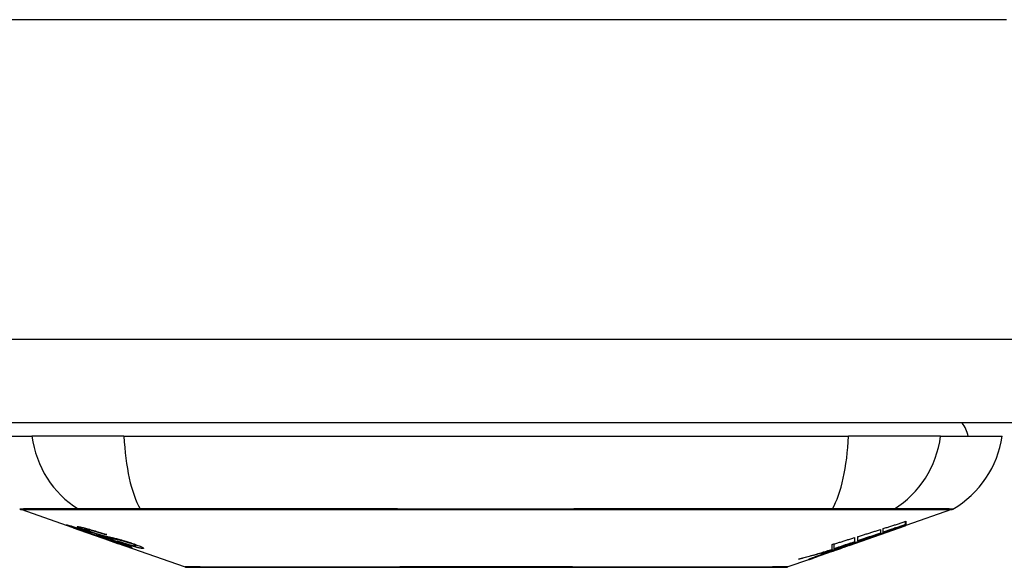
# Model space of a CAD drawing. Header units: inches. Extents: x 28 to 747, y 82 to 346.
# Tile 40 of 246: x 167.544 to 168.708, y 81.828 to 82.476. Entities that reach past the tile are written whole.
import ezdxf

# ---------------------------------------------------------------- set-up
doc = ezdxf.new("R2010")
doc.units = ezdxf.units.IN
doc.header["$MEASUREMENT"] = 0
doc.layers.add('Visible Edges(ANSI)', color=7, linetype='Continuous', lineweight=25)
doc.layers.add('Visible Tangent Edges(ANSI)', color=7, linetype='Continuous', lineweight=25)

msp = doc.modelspace()

# ---------------------------------------------------------------- linework, layer by layer
at = {"layer": 'Visible Edges(ANSI)'}
for p, q in [((172.2466, 81.9985), (100.6416, 81.9985)), ((167.4853, 81.9828), (167.5581, 81.9828)), ((167.6669, 81.9828), (167.5581, 81.9828)), ((167.6669, 81.9828), (168.5242, 81.9828)), ((168.633, 81.9828), (168.5242, 81.9828)), ((168.633, 81.9828), (168.7058, 81.9828)), ((167.607, 81.8742), (167.5452, 81.8959)), ((168.6459, 81.8959), (168.5921, 81.877)), ((168.5916, 81.8783), (168.5916, 81.8819)), ((168.5921, 81.8821), (168.5921, 81.8777)), ((167.607, 81.8742), (167.6148, 81.8715)), ((167.6074, 81.8749), (167.6074, 81.8757)), ((167.6148, 81.8715), (167.6152, 81.8714)), ((167.6504, 81.8591), (167.6152, 81.8714)), ((167.6206, 81.8728), (167.6206, 81.8741)), ((167.628, 81.8686), (167.628, 81.8689)), ((167.6446, 81.8664), (167.6446, 81.867)), ((168.5247, 81.8535), (168.591, 81.8767)), ((168.5618, 81.8724), (168.5618, 81.8681)), ((168.5653, 81.8693), (168.5653, 81.8735)), ((168.5703, 81.8698), (168.5703, 81.8705)), ((168.5921, 81.8772), (168.591, 81.8768)), ((168.591, 81.8767), (168.591, 81.8769)), ((168.5921, 81.8772), (168.5921, 81.877)), ((167.6508, 81.8589), (167.6605, 81.8555)), ((167.7387, 81.8281), (167.6605, 81.8555)), ((167.6678, 81.8542), (167.6678, 81.855)), ((167.6814, 81.853), (167.6814, 81.8544)), ((168.5046, 81.8489), (168.5046, 81.8546)), ((168.5073, 81.8497), (168.5073, 81.8554)), ((168.5318, 81.8574), (168.5234, 81.8545)), ((168.5234, 81.8545), (168.5234, 81.8547)), ((168.526, 81.854), (168.526, 81.8544)), ((168.5282, 81.8552), (168.5282, 81.856)), ((168.5313, 81.8628), (168.5313, 81.8578)), ((168.5351, 81.859), (168.5351, 81.864)), ((168.5502, 81.8626), (168.5502, 81.8632)), ((168.5247, 81.8535), (168.4833, 81.839)), ((168.4966, 81.844), (168.4966, 81.8444)), ((168.4966, 81.8436), (168.4966, 81.844)), ((168.5033, 81.8477), (168.5033, 81.8485)), ((168.5041, 81.8466), (168.5041, 81.8469)), ((168.5041, 81.8466), (168.5041, 81.8463)), ((168.5161, 81.8506), (168.5161, 81.8509)), ((168.5231, 81.853), (168.5231, 81.8531)), ((168.4768, 81.8367), (168.4524, 81.8281)), ((168.4768, 81.8367), (168.4768, 81.8367)), ((168.4866, 81.8402), (168.4791, 81.8375)), ((168.4791, 81.8375), (168.4791, 81.8381)), ((168.4846, 81.8396), (168.4846, 81.8402))]:
    msp.add_line(p, q, dxfattribs=at)
at = {"layer": 'Visible Edges(ANSI)', "flags": 128}
for points in [[(167.6173, 81.8709), (167.6162, 81.8714), (167.615, 81.8718), (167.6139, 81.8722), (167.6127, 81.8726), (167.6116, 81.8729), (167.6106, 81.8733), (167.6095, 81.8737), (167.6085, 81.8741), (167.6076, 81.8744), (167.6065, 81.8748), (167.6055, 81.8751), (167.6046, 81.8755), (167.6036, 81.8759), (167.6027, 81.8762), (167.6019, 81.8765), (167.6012, 81.8768), (167.6006, 81.877), (167.6, 81.8772), (167.5995, 81.8774), (167.5991, 81.8776), (167.5987, 81.8778), (167.5985, 81.8779), (167.5986, 81.878), (167.5989, 81.878)], [(167.5989, 81.878), (167.5997, 81.8778), (167.6008, 81.8776), (167.602, 81.8772), (167.6032, 81.8769), (167.6043, 81.8766), (167.6053, 81.8763), (167.6065, 81.8759), (167.6078, 81.8755), (167.6092, 81.8751), (167.6107, 81.8746), (167.6122, 81.8742), (167.6137, 81.8737), (167.6151, 81.8732), (167.6164, 81.8728), (167.6177, 81.8724), (167.6189, 81.872), (167.6201, 81.8716), (167.6213, 81.8712), (167.6225, 81.8708), (167.6237, 81.8704), (167.6249, 81.87), (167.6261, 81.8696), (167.6273, 81.8692), (167.6285, 81.8688)], [(168.5468, 81.862), (168.5485, 81.8626), (168.5503, 81.8632), (168.552, 81.8639), (168.5538, 81.8645), (168.5556, 81.8652), (168.5574, 81.8658), (168.5592, 81.8665), (168.561, 81.8671), (168.5628, 81.8678), (168.5646, 81.8685), (168.5665, 81.8691), (168.5683, 81.8698), (168.5702, 81.8705), (168.5721, 81.8712), (168.574, 81.8719), (168.5759, 81.8725), (168.5778, 81.8732), (168.5797, 81.8739), (168.5816, 81.8747), (168.5836, 81.8754), (168.5856, 81.8761), (168.5875, 81.8768), (168.5895, 81.8775), (168.5916, 81.8783)], [(168.5653, 81.8735), (168.5664, 81.8738), (168.5675, 81.8742), (168.5687, 81.8746), (168.5698, 81.8749), (168.5709, 81.8753), (168.572, 81.8756), (168.5731, 81.876), (168.5742, 81.8763), (168.5753, 81.8767), (168.5765, 81.877), (168.5776, 81.8774), (168.5787, 81.8778), (168.5798, 81.8781), (168.5809, 81.8785), (168.582, 81.8788), (168.5832, 81.8792), (168.5843, 81.8796), (168.5854, 81.8799), (168.5865, 81.8803), (168.5876, 81.8806), (168.5887, 81.881), (168.5898, 81.8814), (168.5909, 81.8817), (168.5921, 81.8821)], [(168.5916, 81.8783), (168.5905, 81.8779), (168.5894, 81.8775), (168.5883, 81.8771), (168.5872, 81.8768), (168.5861, 81.8764), (168.585, 81.876), (168.5839, 81.8756), (168.5828, 81.8753), (168.5817, 81.8749), (168.5806, 81.8745), (168.5795, 81.8742), (168.5784, 81.8738), (168.5773, 81.8734), (168.5762, 81.873), (168.5752, 81.8727), (168.5741, 81.8723), (168.573, 81.8719), (168.5719, 81.8715), (168.5708, 81.8712), (168.5697, 81.8708), (168.5686, 81.8704), (168.5675, 81.87), (168.5664, 81.8697), (168.5653, 81.8693)], [(168.5921, 81.8777), (168.5912, 81.8773), (168.5903, 81.877), (168.5895, 81.8767), (168.5886, 81.8764), (168.5877, 81.8761), (168.5868, 81.8758), (168.5859, 81.8754), (168.585, 81.8751), (168.5841, 81.8748), (168.5832, 81.8745), (168.5823, 81.8741), (168.5814, 81.8738), (168.5805, 81.8735), (168.5795, 81.8731), (168.5786, 81.8728), (168.5777, 81.8725), (168.5768, 81.8721), (168.5758, 81.8718), (168.5749, 81.8715), (168.574, 81.8711), (168.5731, 81.8708), (168.5721, 81.8705), (168.5712, 81.8701), (168.5703, 81.8698)], [(167.6078, 81.8749), (167.6076, 81.8749), (167.6075, 81.8749), (167.6074, 81.8749), (167.6074, 81.8749), (167.6075, 81.8748), (167.6076, 81.8748), (167.6077, 81.8747), (167.608, 81.8746), (167.6083, 81.8744), (167.6086, 81.8743), (167.6091, 81.8741), (167.6096, 81.8739), (167.6102, 81.8737), (167.6109, 81.8734), (167.6117, 81.8731), (167.6124, 81.8729), (167.6131, 81.8726), (167.6138, 81.8724), (167.6144, 81.8722), (167.615, 81.8719), (167.6157, 81.8717), (167.6164, 81.8714), (167.6171, 81.8712), (167.6178, 81.8709)], [(167.628, 81.8686), (167.6267, 81.869), (167.6254, 81.8694), (167.6241, 81.8699), (167.6229, 81.8703), (167.6216, 81.8707), (167.6204, 81.8711), (167.6191, 81.8715), (167.618, 81.8719), (167.6169, 81.8723), (167.6158, 81.8726), (167.6147, 81.8729), (167.6138, 81.8732), (167.6129, 81.8735), (167.6121, 81.8737), (167.6114, 81.8739), (167.6108, 81.8741), (167.6102, 81.8743), (167.6097, 81.8744), (167.6093, 81.8745), (167.6089, 81.8746), (167.6085, 81.8747), (167.6082, 81.8748), (167.608, 81.8749), (167.6078, 81.8749)], [(167.6272, 81.8695), (167.6244, 81.8705), (167.6218, 81.8714), (167.6196, 81.8723), (167.6179, 81.8729), (167.6167, 81.8734), (167.6157, 81.8738), (167.6148, 81.8741), (167.614, 81.8745), (167.6134, 81.8747), (167.6128, 81.875), (167.6124, 81.8752), (167.6121, 81.8754), (167.6119, 81.8755), (167.6118, 81.8756), (167.6118, 81.8757), (167.6117, 81.8757), (167.6118, 81.8758), (167.6119, 81.8758), (167.612, 81.8758), (167.6122, 81.8758), (167.6124, 81.8758), (167.6126, 81.8758), (167.6129, 81.8758), (167.6132, 81.8757)], [(167.6132, 81.8757), (167.6141, 81.8756), (167.615, 81.8754), (167.6161, 81.8752), (167.6173, 81.8749), (167.6187, 81.8746), (167.62, 81.8743), (167.6214, 81.874), (167.6228, 81.8736), (167.6244, 81.8732), (167.6261, 81.8727), (167.6278, 81.8722), (167.6296, 81.8717), (167.6313, 81.8712), (167.633, 81.8707), (167.6345, 81.8702), (167.6359, 81.8698), (167.6372, 81.8694), (167.6386, 81.8689), (167.6399, 81.8685), (167.6412, 81.8681), (167.6425, 81.8677), (167.6438, 81.8673), (167.6452, 81.8668), (167.6465, 81.8664)], [(167.6372, 81.8642), (167.6365, 81.8645), (167.6357, 81.8647), (167.6349, 81.865), (167.634, 81.8653), (167.6331, 81.8656), (167.6321, 81.8659), (167.6311, 81.8662), (167.63, 81.8666), (167.629, 81.8669), (167.6281, 81.8672), (167.6272, 81.8675), (167.6263, 81.8678), (167.6255, 81.8681), (167.6248, 81.8684), (167.624, 81.8686), (167.6233, 81.8689), (167.6225, 81.8691), (167.6218, 81.8694), (167.6211, 81.8696), (167.6203, 81.8699), (167.6196, 81.8702), (167.6188, 81.8704), (167.6181, 81.8707), (167.6173, 81.8709)], [(167.6178, 81.8709), (167.6185, 81.8707), (167.6192, 81.8705), (167.6199, 81.8702), (167.6206, 81.87), (167.6213, 81.8697), (167.622, 81.8695), (167.6227, 81.8693), (167.6233, 81.8691), (167.6239, 81.8689), (167.6244, 81.8687), (167.6249, 81.8685), (167.6253, 81.8684), (167.6258, 81.8682), (167.6262, 81.8681), (167.6266, 81.868), (167.6269, 81.8678), (167.6273, 81.8677), (167.6277, 81.8676), (167.628, 81.8675), (167.6283, 81.8674), (167.6286, 81.8673), (167.6289, 81.8672), (167.6292, 81.8671), (167.6295, 81.8671)], [(167.6219, 81.8728), (167.6214, 81.8728), (167.6211, 81.8729), (167.6208, 81.8729), (167.6207, 81.8728), (167.6207, 81.8727), (167.6207, 81.8726), (167.6209, 81.8725), (167.6211, 81.8724), (167.6213, 81.8723), (167.6217, 81.8721), (167.6221, 81.8719), (167.6225, 81.8717), (167.6231, 81.8715), (167.6237, 81.8713), (167.6242, 81.8711), (167.6248, 81.8709), (167.6253, 81.8707), (167.6258, 81.8705), (167.6263, 81.8703), (167.6268, 81.8701), (167.6273, 81.8699), (167.6279, 81.8697), (167.6284, 81.8696), (167.629, 81.8694)], [(167.6446, 81.8664), (167.6439, 81.8666), (167.6432, 81.8668), (167.6425, 81.8671), (167.6417, 81.8673), (167.641, 81.8675), (167.6403, 81.8678), (167.6395, 81.868), (167.6388, 81.8682), (167.6381, 81.8685), (167.6373, 81.8687), (167.6366, 81.8689), (167.6359, 81.8692), (167.6352, 81.8694), (167.6344, 81.8696), (167.6334, 81.8699), (167.6323, 81.8702), (167.6311, 81.8706), (167.6297, 81.871), (167.6282, 81.8713), (167.6267, 81.8717), (167.6252, 81.8721), (167.6239, 81.8724), (167.6228, 81.8726), (167.6219, 81.8728)], [(167.6483, 81.8628), (167.6474, 81.8631), (167.6465, 81.8633), (167.6455, 81.8636), (167.6445, 81.8639), (167.6435, 81.8642), (167.6424, 81.8645), (167.6413, 81.8649), (167.6402, 81.8652), (167.6391, 81.8655), (167.6381, 81.8659), (167.6371, 81.8662), (167.6362, 81.8665), (167.6354, 81.8667), (167.6346, 81.867), (167.6339, 81.8672), (167.6331, 81.8675), (167.6324, 81.8677), (167.6316, 81.868), (167.6309, 81.8683), (167.6301, 81.8685), (167.6294, 81.8688), (167.6287, 81.869), (167.6279, 81.8693), (167.6272, 81.8695)], [(167.6285, 81.8688), (167.6285, 81.8688), (167.6285, 81.8687), (167.6285, 81.8687), (167.6284, 81.8687), (167.6284, 81.8687), (167.6284, 81.8687), (167.6284, 81.8687), (167.6284, 81.8687), (167.6283, 81.8687), (167.6283, 81.8687), (167.6283, 81.8687), (167.6283, 81.8687), (167.6282, 81.8687), (167.6282, 81.8686), (167.6282, 81.8686), (167.6282, 81.8686), (167.6282, 81.8686), (167.6281, 81.8686), (167.6281, 81.8686), (167.6281, 81.8686), (167.6281, 81.8686), (167.6281, 81.8686), (167.628, 81.8686), (167.628, 81.8686)], [(167.629, 81.8694), (167.6297, 81.8691), (167.6304, 81.8689), (167.6312, 81.8686), (167.6319, 81.8684), (167.6326, 81.8681), (167.6334, 81.8679), (167.6341, 81.8676), (167.6348, 81.8674), (167.6354, 81.8672), (167.6359, 81.8671), (167.6365, 81.8669), (167.6369, 81.8668), (167.6374, 81.8666), (167.6378, 81.8665), (167.6382, 81.8664), (167.6387, 81.8662), (167.6391, 81.8661), (167.6395, 81.866), (167.6398, 81.8659), (167.6402, 81.8658), (167.6406, 81.8657), (167.6409, 81.8656), (167.6413, 81.8655), (167.6416, 81.8654)], [(167.6295, 81.8671), (167.6299, 81.8669), (167.6302, 81.8668), (167.6306, 81.8667), (167.6311, 81.8666), (167.6315, 81.8665), (167.632, 81.8663), (167.6325, 81.8662), (167.6329, 81.8661), (167.6334, 81.8659), (167.634, 81.8658), (167.6345, 81.8657), (167.635, 81.8655), (167.6355, 81.8654), (167.6361, 81.8652), (167.6366, 81.8651), (167.6371, 81.8649), (167.6377, 81.8648), (167.6382, 81.8647), (167.6387, 81.8645), (167.6393, 81.8644), (167.6399, 81.8642), (167.6405, 81.864), (167.6411, 81.8639), (167.6417, 81.8637)], [(167.6465, 81.8664), (167.6464, 81.8664), (167.6463, 81.8664), (167.6462, 81.8664), (167.6462, 81.8664), (167.6461, 81.8664), (167.646, 81.8664), (167.6459, 81.8664), (167.6459, 81.8664), (167.6458, 81.8664), (167.6457, 81.8664), (167.6456, 81.8664), (167.6455, 81.8664), (167.6455, 81.8664), (167.6454, 81.8664), (167.6453, 81.8664), (167.6452, 81.8664), (167.6452, 81.8664), (167.6451, 81.8664), (167.645, 81.8664), (167.6449, 81.8664), (167.6449, 81.8664), (167.6448, 81.8664), (167.6447, 81.8664), (167.6446, 81.8664)], [(168.5351, 81.864), (168.5362, 81.8643), (168.5373, 81.8647), (168.5384, 81.865), (168.5395, 81.8653), (168.5406, 81.8657), (168.5418, 81.866), (168.5429, 81.8664), (168.544, 81.8667), (168.5451, 81.8671), (168.5462, 81.8674), (168.5473, 81.8678), (168.5484, 81.8681), (168.5496, 81.8685), (168.5507, 81.8688), (168.5518, 81.8692), (168.5529, 81.8696), (168.554, 81.8699), (168.5551, 81.8703), (168.5562, 81.8706), (168.5574, 81.871), (168.5585, 81.8713), (168.5596, 81.8717), (168.5607, 81.872), (168.5618, 81.8724)], [(168.5618, 81.8681), (168.5607, 81.8677), (168.5596, 81.8674), (168.5585, 81.867), (168.5574, 81.8666), (168.5562, 81.8662), (168.5551, 81.8658), (168.554, 81.8655), (168.5529, 81.8651), (168.5518, 81.8647), (168.5507, 81.8643), (168.5496, 81.8639), (168.5484, 81.8636), (168.5473, 81.8632), (168.5462, 81.8628), (168.5451, 81.8624), (168.544, 81.8621), (168.5429, 81.8617), (168.5417, 81.8613), (168.5406, 81.8609), (168.5395, 81.8605), (168.5384, 81.8602), (168.5373, 81.8598), (168.5362, 81.8594), (168.5351, 81.859)], [(168.591, 81.8767), (168.5893, 81.8761), (168.5877, 81.8755), (168.586, 81.8749), (168.5843, 81.8743), (168.5826, 81.8737), (168.5809, 81.8732), (168.5792, 81.8726), (168.5775, 81.872), (168.5758, 81.8714), (168.5741, 81.8708), (168.5724, 81.8702), (168.5707, 81.8696), (168.569, 81.869), (168.5673, 81.8684), (168.5656, 81.8679), (168.5639, 81.8673), (168.5621, 81.8667), (168.5604, 81.8661), (168.5587, 81.8655), (168.557, 81.8649), (168.5553, 81.8643), (168.5536, 81.8638), (168.5519, 81.8632), (168.5502, 81.8626)], [(168.5703, 81.8698), (168.5712, 81.8701), (168.5721, 81.8704), (168.573, 81.8707), (168.5739, 81.871), (168.5748, 81.8713), (168.5757, 81.8717), (168.5767, 81.872), (168.5776, 81.8723), (168.5785, 81.8726), (168.5794, 81.8729), (168.5803, 81.8732), (168.5812, 81.8735), (168.5821, 81.8738), (168.583, 81.8741), (168.5839, 81.8744), (168.5848, 81.8747), (168.5857, 81.8751), (168.5866, 81.8754), (168.5875, 81.8757), (168.5884, 81.876), (168.5893, 81.8763), (168.5903, 81.8766), (168.5912, 81.8769), (168.5921, 81.8772)], [(167.6516, 81.8602), (167.651, 81.8604), (167.6503, 81.8606), (167.6496, 81.8608), (167.6489, 81.861), (167.6483, 81.8611), (167.6476, 81.8613), (167.647, 81.8615), (167.6465, 81.8616), (167.6459, 81.8618), (167.6455, 81.8619), (167.645, 81.862), (167.6445, 81.8621), (167.6441, 81.8623), (167.6436, 81.8624), (167.6431, 81.8625), (167.6426, 81.8627), (167.642, 81.8628), (167.6414, 81.863), (167.6408, 81.8632), (167.6401, 81.8634), (167.6394, 81.8636), (167.6387, 81.8638), (167.6379, 81.864), (167.6372, 81.8642)], [(167.6416, 81.8654), (167.642, 81.8653), (167.6425, 81.8652), (167.643, 81.8651), (167.6436, 81.8649), (167.6442, 81.8648), (167.6448, 81.8647), (167.6454, 81.8645), (167.6461, 81.8644), (167.6467, 81.8642), (167.6474, 81.8641), (167.6481, 81.8639), (167.6488, 81.8637), (167.6495, 81.8636), (167.6502, 81.8634), (167.6509, 81.8633), (167.6516, 81.8631), (167.6523, 81.863), (167.653, 81.8628), (167.6537, 81.8626), (167.6544, 81.8625), (167.6552, 81.8623), (167.6559, 81.8621), (167.6566, 81.8619), (167.6574, 81.8618)], [(167.6417, 81.8637), (167.6424, 81.8635), (167.6432, 81.8633), (167.644, 81.863), (167.6448, 81.8628), (167.6457, 81.8625), (167.6466, 81.8622), (167.6475, 81.8619), (167.6485, 81.8616), (167.6494, 81.8614), (167.6502, 81.8611), (167.651, 81.8608), (167.6517, 81.8606), (167.6524, 81.8604), (167.653, 81.8602), (167.6536, 81.86), (167.6542, 81.8598), (167.6549, 81.8596), (167.6555, 81.8594), (167.6561, 81.8591), (167.6568, 81.8589), (167.6574, 81.8587), (167.6581, 81.8585), (167.6587, 81.8583), (167.6593, 81.8581)], [(167.6668, 81.8585), (167.666, 81.8587), (167.6652, 81.8589), (167.6644, 81.8591), (167.6636, 81.8592), (167.6628, 81.8594), (167.662, 81.8596), (167.6612, 81.8598), (167.6604, 81.86), (167.6597, 81.8601), (167.6591, 81.8603), (167.6584, 81.8604), (167.6578, 81.8605), (167.6572, 81.8607), (167.6565, 81.8608), (167.6559, 81.861), (167.6552, 81.8611), (167.6545, 81.8613), (167.6537, 81.8615), (167.6528, 81.8617), (167.6519, 81.8619), (167.651, 81.8621), (167.6501, 81.8623), (167.6492, 81.8626), (167.6483, 81.8628)], [(167.6761, 81.8512), (167.6759, 81.8512), (167.6756, 81.8512), (167.6753, 81.8513), (167.6749, 81.8514), (167.6744, 81.8515), (167.6739, 81.8516), (167.6734, 81.8518), (167.6727, 81.8519), (167.672, 81.8522), (167.6712, 81.8524), (167.6703, 81.8527), (167.6691, 81.8531), (167.6677, 81.8535), (167.666, 81.8541), (167.6643, 81.8546), (167.6625, 81.8552), (167.6609, 81.8558), (167.6593, 81.8563), (167.6578, 81.8568), (167.6562, 81.8574), (167.6547, 81.8579), (167.6531, 81.8584), (167.6516, 81.859), (167.65, 81.8595)], [(167.65, 81.8595), (167.65, 81.8595), (167.6501, 81.8595), (167.6501, 81.8595), (167.6501, 81.8595), (167.6501, 81.8595), (167.6502, 81.8595), (167.6502, 81.8595), (167.6502, 81.8595), (167.6502, 81.8595), (167.6503, 81.8595), (167.6503, 81.8595), (167.6503, 81.8595), (167.6503, 81.8595), (167.6504, 81.8595), (167.6504, 81.8595), (167.6504, 81.8595), (167.6504, 81.8595), (167.6505, 81.8595), (167.6505, 81.8595), (167.6505, 81.8595), (167.6505, 81.8595), (167.6505, 81.8595), (167.6506, 81.8595), (167.6506, 81.8595)], [(167.6504, 81.8591), (167.6504, 81.8591), (167.6504, 81.8591), (167.6504, 81.8591), (167.6504, 81.8591), (167.6504, 81.8591), (167.6505, 81.859), (167.6505, 81.859), (167.6505, 81.859), (167.6505, 81.859), (167.6505, 81.859), (167.6506, 81.859), (167.6506, 81.859), (167.6506, 81.859), (167.6506, 81.859), (167.6506, 81.859), (167.6506, 81.859), (167.6507, 81.859), (167.6507, 81.859), (167.6507, 81.859), (167.6507, 81.859), (167.6507, 81.859), (167.6507, 81.859), (167.6508, 81.8589), (167.6508, 81.8589)], [(167.6506, 81.8595), (167.6522, 81.8589), (167.6539, 81.8584), (167.6555, 81.8578), (167.6571, 81.8573), (167.6586, 81.8568), (167.66, 81.8563), (167.6613, 81.8559), (167.6623, 81.8556), (167.663, 81.8553), (167.6635, 81.8552), (167.664, 81.855), (167.6644, 81.8549), (167.6648, 81.8548), (167.6652, 81.8547), (167.6655, 81.8546), (167.6658, 81.8545), (167.6661, 81.8544), (167.6664, 81.8544), (167.6666, 81.8543), (167.6668, 81.8543), (167.667, 81.8542), (167.6671, 81.8542), (167.6673, 81.8542), (167.6674, 81.8542)], [(167.6587, 81.8579), (167.6584, 81.858), (167.6581, 81.8581), (167.6577, 81.8582), (167.6574, 81.8583), (167.6571, 81.8584), (167.6568, 81.8585), (167.6565, 81.8586), (167.6562, 81.8587), (167.6559, 81.8588), (167.6556, 81.8589), (167.6553, 81.859), (167.655, 81.8591), (167.6547, 81.8592), (167.6544, 81.8593), (167.6541, 81.8594), (167.6538, 81.8595), (167.6535, 81.8596), (167.6532, 81.8597), (167.6529, 81.8598), (167.6527, 81.8599), (167.6524, 81.8599), (167.6521, 81.86), (167.6519, 81.8601), (167.6516, 81.8602)], [(167.6574, 81.8618), (167.6582, 81.8616), (167.6591, 81.8613), (167.66, 81.8611), (167.6609, 81.8608), (167.6619, 81.8606), (167.6629, 81.8603), (167.6639, 81.86), (167.6649, 81.8597), (167.6659, 81.8595), (167.6667, 81.8592), (167.6676, 81.8589), (167.6683, 81.8587), (167.669, 81.8585), (167.6696, 81.8583), (167.6703, 81.8581), (167.6709, 81.8579), (167.6715, 81.8577), (167.6722, 81.8575), (167.6728, 81.8573), (167.6735, 81.8571), (167.6741, 81.8569), (167.6747, 81.8567), (167.6753, 81.8565), (167.676, 81.8563)], [(167.6674, 81.8542), (167.6675, 81.8542), (167.6676, 81.8542), (167.6677, 81.8542), (167.6677, 81.8542), (167.6678, 81.8542), (167.6678, 81.8542), (167.6678, 81.8542), (167.6678, 81.8542), (167.6678, 81.8542), (167.6678, 81.8543), (167.6677, 81.8543), (167.6677, 81.8544), (167.6676, 81.8544), (167.6675, 81.8545), (167.6674, 81.8546), (167.6672, 81.8546), (167.667, 81.8547), (167.6668, 81.8548), (167.6663, 81.855), (167.6654, 81.8554), (167.664, 81.8559), (167.6624, 81.8565), (167.6606, 81.8572), (167.6587, 81.8579)], [(167.6886, 81.85), (167.6881, 81.8501), (167.6875, 81.8501), (167.6869, 81.8502), (167.6863, 81.8504), (167.6856, 81.8505), (167.6848, 81.8507), (167.6839, 81.8508), (167.683, 81.8511), (167.682, 81.8513), (167.6809, 81.8516), (167.6796, 81.852), (167.6781, 81.8524), (167.6764, 81.8529), (167.6746, 81.8534), (167.6728, 81.8539), (167.6711, 81.8545), (167.6695, 81.855), (167.668, 81.8555), (167.6666, 81.856), (167.6651, 81.8565), (167.6636, 81.857), (167.6621, 81.8575), (167.6607, 81.858), (167.6592, 81.8585)], [(167.6592, 81.8585), (167.6593, 81.8584), (167.6594, 81.8584), (167.6595, 81.8584), (167.6596, 81.8584), (167.6596, 81.8584), (167.6597, 81.8584), (167.6598, 81.8584), (167.6599, 81.8584), (167.6599, 81.8584), (167.66, 81.8584), (167.6601, 81.8584), (167.6602, 81.8584), (167.6603, 81.8584), (167.6603, 81.8584), (167.6604, 81.8584), (167.6605, 81.8583), (167.6606, 81.8583), (167.6607, 81.8583), (167.6607, 81.8583), (167.6608, 81.8583), (167.6609, 81.8583), (167.661, 81.8583), (167.6611, 81.8583), (167.6611, 81.8583)], [(167.6593, 81.8581), (167.6647, 81.8562), (167.6693, 81.8545), (167.6719, 81.8535), (167.6729, 81.8531), (167.6737, 81.8527), (167.6744, 81.8524), (167.6749, 81.8522), (167.6753, 81.852), (167.6755, 81.8519), (167.6757, 81.8518), (167.6759, 81.8517), (167.6761, 81.8516), (167.6762, 81.8515), (167.6763, 81.8514), (167.6764, 81.8514), (167.6765, 81.8513), (167.6765, 81.8513), (167.6765, 81.8512), (167.6765, 81.8512), (167.6765, 81.8512), (167.6764, 81.8511), (167.6764, 81.8511), (167.6763, 81.8511), (167.6761, 81.8512)], [(167.6611, 81.8583), (167.6624, 81.8579), (167.6637, 81.8574), (167.6651, 81.857), (167.6664, 81.8565), (167.6677, 81.8561), (167.669, 81.8557), (167.6702, 81.8553), (167.6714, 81.855), (167.6726, 81.8546), (167.6735, 81.8543), (167.6744, 81.8541), (167.6751, 81.8539), (167.6757, 81.8538), (167.6762, 81.8536), (167.6767, 81.8535), (167.6772, 81.8534), (167.6777, 81.8533), (167.6781, 81.8532), (167.6785, 81.8531), (167.6788, 81.8531), (167.6792, 81.853), (167.6795, 81.853), (167.6798, 81.8529), (167.68, 81.8529)], [(167.674, 81.8562), (167.6737, 81.8563), (167.6734, 81.8564), (167.6731, 81.8565), (167.6728, 81.8566), (167.6725, 81.8567), (167.6721, 81.8568), (167.6718, 81.8569), (167.6715, 81.857), (167.6712, 81.8571), (167.6709, 81.8572), (167.6706, 81.8573), (167.6703, 81.8574), (167.67, 81.8575), (167.6697, 81.8576), (167.6693, 81.8577), (167.669, 81.8578), (167.6687, 81.8579), (167.6685, 81.858), (167.6682, 81.8581), (167.6679, 81.8581), (167.6676, 81.8582), (167.6673, 81.8583), (167.667, 81.8584), (167.6668, 81.8585)], [(167.68, 81.8529), (167.6802, 81.8529), (167.6804, 81.8529), (167.6806, 81.8529), (167.6808, 81.8529), (167.6809, 81.8529), (167.681, 81.8529), (167.6812, 81.8529), (167.6812, 81.8529), (167.6813, 81.8529), (167.6814, 81.853), (167.6814, 81.853), (167.6814, 81.8531), (167.6814, 81.8531), (167.6813, 81.8532), (167.6812, 81.8533), (167.681, 81.8534), (167.6807, 81.8536), (167.6802, 81.8538), (167.6795, 81.8541), (167.6787, 81.8545), (167.6777, 81.8549), (167.6766, 81.8553), (167.6753, 81.8558), (167.674, 81.8562)], [(167.676, 81.8563), (167.6788, 81.8553), (167.6814, 81.8544), (167.6835, 81.8536), (167.6851, 81.853), (167.6861, 81.8526), (167.6869, 81.8522), (167.6877, 81.8519), (167.6883, 81.8516), (167.6889, 81.8513), (167.6893, 81.851), (167.6896, 81.8508), (167.6898, 81.8506), (167.69, 81.8505), (167.6901, 81.8504), (167.6901, 81.8503), (167.6901, 81.8502), (167.69, 81.8501), (167.6899, 81.8501), (167.6898, 81.85), (167.6896, 81.85), (167.6894, 81.85), (167.6891, 81.85), (167.6889, 81.85), (167.6886, 81.85)], [(168.5282, 81.8552), (168.5267, 81.8547), (168.5252, 81.8542), (168.5236, 81.8537), (168.5221, 81.8532), (168.5206, 81.8527), (168.5191, 81.8523), (168.5176, 81.8518), (168.516, 81.8513), (168.5145, 81.8508), (168.513, 81.8503), (168.5114, 81.8498), (168.5099, 81.8493), (168.5084, 81.8488), (168.5068, 81.8483), (168.5053, 81.8478), (168.5038, 81.8474), (168.5022, 81.8469), (168.5007, 81.8464), (168.4992, 81.8459), (168.4976, 81.8455), (168.4961, 81.845), (168.4945, 81.8445), (168.493, 81.844), (168.4915, 81.8436)], [(168.5046, 81.8546), (168.5057, 81.8549), (168.5068, 81.8553), (168.5079, 81.8556), (168.509, 81.8559), (168.5101, 81.8563), (168.5113, 81.8566), (168.5124, 81.857), (168.5135, 81.8573), (168.5146, 81.8576), (168.5157, 81.858), (168.5168, 81.8583), (168.5179, 81.8587), (168.5191, 81.859), (168.5202, 81.8594), (168.5213, 81.8597), (168.5224, 81.86), (168.5235, 81.8604), (168.5246, 81.8607), (168.5257, 81.8611), (168.5269, 81.8614), (168.528, 81.8618), (168.5291, 81.8621), (168.5302, 81.8624), (168.5313, 81.8628)], [(168.5313, 81.8578), (168.5303, 81.8574), (168.5293, 81.8571), (168.5283, 81.8568), (168.5273, 81.8564), (168.5263, 81.8561), (168.5253, 81.8558), (168.5243, 81.8554), (168.5233, 81.8551), (168.5223, 81.8547), (168.5213, 81.8544), (168.5203, 81.8541), (168.5193, 81.8537), (168.5183, 81.8534), (168.5173, 81.8531), (168.5163, 81.8527), (168.5153, 81.8524), (168.5143, 81.852), (168.5133, 81.8517), (168.5123, 81.8514), (168.5113, 81.851), (168.5103, 81.8507), (168.5093, 81.8504), (168.5083, 81.85), (168.5073, 81.8497)], [(168.5073, 81.8497), (168.5083, 81.85), (168.5094, 81.8503), (168.5104, 81.8506), (168.5114, 81.851), (168.5124, 81.8513), (168.5134, 81.8516), (168.5145, 81.8519), (168.5155, 81.8522), (168.5165, 81.8526), (168.5175, 81.8529), (168.5186, 81.8532), (168.5196, 81.8535), (168.5206, 81.8538), (168.5216, 81.8542), (168.5226, 81.8545), (168.5237, 81.8548), (168.5247, 81.8551), (168.5257, 81.8555), (168.5267, 81.8558), (168.5277, 81.8561), (168.5288, 81.8564), (168.5298, 81.8568), (168.5308, 81.8571), (168.5318, 81.8574)], [(168.5186, 81.8518), (168.519, 81.8519), (168.5194, 81.852), (168.5198, 81.8522), (168.5202, 81.8523), (168.5206, 81.8525), (168.521, 81.8526), (168.5214, 81.8528), (168.5218, 81.8529), (168.5222, 81.8531), (168.5226, 81.8532), (168.523, 81.8534), (168.5234, 81.8535), (168.5238, 81.8536), (168.5242, 81.8538), (168.5246, 81.8539), (168.525, 81.8541), (168.5254, 81.8542), (168.5258, 81.8544), (168.5262, 81.8545), (168.5266, 81.8547), (168.527, 81.8548), (168.5274, 81.8549), (168.5278, 81.8551), (168.5282, 81.8552)], [(168.5234, 81.8545), (168.5244, 81.8548), (168.5254, 81.8551), (168.5264, 81.8554), (168.5273, 81.8557), (168.5283, 81.856), (168.5293, 81.8563), (168.5303, 81.8566), (168.5312, 81.857), (168.5322, 81.8573), (168.5332, 81.8576), (168.5342, 81.8579), (168.5351, 81.8582), (168.5361, 81.8585), (168.5371, 81.8588), (168.5381, 81.8591), (168.539, 81.8594), (168.54, 81.8598), (168.541, 81.8601), (168.542, 81.8604), (168.5429, 81.8607), (168.5439, 81.861), (168.5449, 81.8613), (168.5458, 81.8617), (168.5468, 81.862)], [(168.5502, 81.8626), (168.5492, 81.8622), (168.5481, 81.8619), (168.5471, 81.8615), (168.5461, 81.8611), (168.5451, 81.8608), (168.544, 81.8604), (168.543, 81.86), (168.542, 81.8597), (168.5409, 81.8593), (168.5399, 81.8589), (168.5388, 81.8586), (168.5378, 81.8582), (168.5368, 81.8578), (168.5357, 81.8574), (168.5347, 81.8571), (168.5336, 81.8567), (168.5326, 81.8563), (168.5316, 81.856), (168.5305, 81.8556), (168.5295, 81.8552), (168.5284, 81.8548), (168.5274, 81.8545), (168.5263, 81.8541), (168.5253, 81.8537)], [(168.4648, 81.8373), (168.4665, 81.8377), (168.4681, 81.8382), (168.4698, 81.8386), (168.4715, 81.8391), (168.4731, 81.8396), (168.4748, 81.84), (168.4764, 81.8405), (168.4781, 81.841), (168.4798, 81.8415), (168.4814, 81.842), (168.4831, 81.8424), (168.4848, 81.8429), (168.4864, 81.8434), (168.4881, 81.8439), (168.4897, 81.8444), (168.4914, 81.8449), (168.493, 81.8454), (168.4947, 81.8459), (168.4963, 81.8464), (168.498, 81.8469), (168.4996, 81.8474), (168.5013, 81.8479), (168.5029, 81.8484), (168.5046, 81.8489)], [(168.5033, 81.8477), (168.5017, 81.8472), (168.5001, 81.8467), (168.4985, 81.8463), (168.4969, 81.8458), (168.4953, 81.8453), (168.4937, 81.8449), (168.4921, 81.8444), (168.4905, 81.844), (168.4889, 81.8435), (168.4873, 81.8431), (168.4857, 81.8426), (168.4841, 81.8422), (168.4825, 81.8418), (168.4809, 81.8413), (168.4793, 81.8409), (168.4777, 81.8405), (168.4761, 81.8401), (168.4745, 81.8397), (168.4729, 81.8392), (168.4713, 81.8388), (168.4696, 81.8384), (168.468, 81.838), (168.4664, 81.8376), (168.4648, 81.8373)], [(168.4773, 81.8373), (168.4775, 81.8374), (168.4777, 81.8375), (168.4781, 81.8377), (168.4784, 81.8378), (168.4789, 81.838), (168.4794, 81.8382), (168.4799, 81.8384), (168.4805, 81.8386), (168.4812, 81.8389), (168.4819, 81.8391), (168.4826, 81.8394), (168.4834, 81.8397), (168.4842, 81.84), (168.485, 81.8403), (168.4859, 81.8406), (168.4868, 81.841), (168.4877, 81.8413), (168.4887, 81.8416), (168.4896, 81.842), (168.4906, 81.8423), (168.4916, 81.8427), (168.4926, 81.843), (168.4936, 81.8433), (168.4946, 81.8437)], [(168.4966, 81.844), (168.4961, 81.8439), (168.4956, 81.8437), (168.4952, 81.8436), (168.4947, 81.8434), (168.4943, 81.8433), (168.4938, 81.8431), (168.4933, 81.8429), (168.4929, 81.8428), (168.4924, 81.8426), (168.492, 81.8425), (168.4915, 81.8423), (168.4911, 81.8421), (168.4907, 81.842), (168.4902, 81.8418), (168.4898, 81.8417), (168.4895, 81.8416), (168.4891, 81.8414), (168.4887, 81.8413), (168.4884, 81.8412), (168.4881, 81.841), (168.4878, 81.8409), (168.4875, 81.8408), (168.4873, 81.8407), (168.4871, 81.8407)], [(168.4915, 81.8436), (168.492, 81.8437), (168.4925, 81.8439), (168.493, 81.8441), (168.4935, 81.8443), (168.4939, 81.8444), (168.4944, 81.8446), (168.4949, 81.8448), (168.4954, 81.8449), (168.4959, 81.8451), (168.4964, 81.8453), (168.4969, 81.8454), (168.4974, 81.8456), (168.4979, 81.8458), (168.4984, 81.846), (168.4989, 81.8461), (168.4994, 81.8463), (168.4999, 81.8465), (168.5004, 81.8466), (168.5008, 81.8468), (168.5013, 81.847), (168.5018, 81.8471), (168.5023, 81.8473), (168.5028, 81.8475), (168.5033, 81.8477)], [(168.4946, 81.8437), (168.4956, 81.844), (168.4966, 81.8444), (168.4976, 81.8447), (168.4986, 81.8451), (168.4996, 81.8454), (168.5006, 81.8457), (168.5015, 81.8461), (168.5025, 81.8464), (168.5035, 81.8467), (168.5044, 81.847), (168.5054, 81.8473), (168.5063, 81.8477), (168.5072, 81.848), (168.5081, 81.8483), (168.509, 81.8486), (168.5099, 81.8489), (168.5108, 81.8491), (168.5116, 81.8494), (168.5125, 81.8497), (168.5133, 81.85), (168.5141, 81.8502), (168.5149, 81.8505), (168.5156, 81.8507), (168.5164, 81.851)], [(168.5156, 81.8503), (168.5148, 81.85), (168.514, 81.8497), (168.5133, 81.8495), (168.5125, 81.8492), (168.5117, 81.8489), (168.5109, 81.8486), (168.5101, 81.8484), (168.5093, 81.8481), (168.5085, 81.8478), (168.5077, 81.8475), (168.5069, 81.8472), (168.5061, 81.8469), (168.5052, 81.8467), (168.5044, 81.8464), (168.5036, 81.8461), (168.5028, 81.8458), (168.502, 81.8455), (168.5012, 81.8453), (168.5004, 81.845), (168.4996, 81.8447), (168.4989, 81.8444), (168.4981, 81.8442), (168.4973, 81.8439), (168.4966, 81.8436)], [(168.5156, 81.8505), (168.5153, 81.8504), (168.5151, 81.8503), (168.5148, 81.8502), (168.5144, 81.8501), (168.5141, 81.85), (168.5137, 81.8499), (168.5133, 81.8497), (168.5129, 81.8496), (168.5125, 81.8495), (168.512, 81.8493), (168.5115, 81.8492), (168.511, 81.849), (168.5105, 81.8488), (168.51, 81.8486), (168.5094, 81.8485), (168.5089, 81.8483), (168.5083, 81.8481), (168.5077, 81.8479), (168.5071, 81.8477), (168.5065, 81.8475), (168.5059, 81.8473), (168.5053, 81.8471), (168.5047, 81.8468), (168.5041, 81.8466)], [(168.5041, 81.8463), (168.5045, 81.8465), (168.5049, 81.8466), (168.5053, 81.8467), (168.5058, 81.8469), (168.5062, 81.8471), (168.5067, 81.8472), (168.5071, 81.8474), (168.5076, 81.8475), (168.508, 81.8477), (168.5085, 81.8478), (168.5089, 81.848), (168.5094, 81.8482), (168.5098, 81.8483), (168.5103, 81.8485), (168.5107, 81.8486), (168.5111, 81.8488), (168.5116, 81.8489), (168.512, 81.8491), (168.5123, 81.8492), (168.5127, 81.8493), (168.5131, 81.8495), (168.5134, 81.8496), (168.5138, 81.8497), (168.5141, 81.8498)], [(168.5141, 81.8498), (168.5143, 81.8499), (168.5145, 81.85), (168.5147, 81.8501), (168.5149, 81.8501), (168.5151, 81.8502), (168.5153, 81.8503), (168.5154, 81.8503), (168.5155, 81.8504), (168.5157, 81.8504), (168.5158, 81.8505), (168.5159, 81.8505), (168.5159, 81.8505), (168.516, 81.8506), (168.516, 81.8506), (168.5161, 81.8506), (168.5161, 81.8506), (168.5161, 81.8506), (168.516, 81.8506), (168.516, 81.8506), (168.5159, 81.8506), (168.5159, 81.8505), (168.5158, 81.8505), (168.5157, 81.8505), (168.5156, 81.8505)], [(168.5231, 81.853), (168.523, 81.8529), (168.5229, 81.8529), (168.5228, 81.8529), (168.5227, 81.8528), (168.5225, 81.8527), (168.5223, 81.8527), (168.5221, 81.8526), (168.5219, 81.8525), (168.5216, 81.8524), (168.5213, 81.8523), (168.521, 81.8522), (168.5207, 81.8521), (168.5204, 81.852), (168.52, 81.8518), (168.5196, 81.8517), (168.5192, 81.8516), (168.5188, 81.8514), (168.5184, 81.8513), (168.5179, 81.8511), (168.5175, 81.851), (168.517, 81.8508), (168.5165, 81.8506), (168.5161, 81.8505), (168.5156, 81.8503)], [(168.5164, 81.851), (168.517, 81.8512), (168.5176, 81.8514), (168.5182, 81.8516), (168.5188, 81.8518), (168.5194, 81.8519), (168.5199, 81.8521), (168.5204, 81.8522), (168.5208, 81.8524), (168.5212, 81.8525), (168.5216, 81.8526), (168.5219, 81.8527), (168.5223, 81.8528), (168.5225, 81.8529), (168.5228, 81.853), (168.523, 81.853), (168.5231, 81.8531), (168.5233, 81.8531), (168.5233, 81.8531), (168.5234, 81.8531), (168.5234, 81.8531), (168.5234, 81.8531), (168.5233, 81.8531), (168.5232, 81.853), (168.5231, 81.853)], [(168.5253, 81.8537), (168.5255, 81.8538), (168.5257, 81.8539), (168.5259, 81.854), (168.526, 81.854), (168.526, 81.854), (168.526, 81.854), (168.526, 81.854), (168.5259, 81.854), (168.5257, 81.854), (168.5255, 81.8539), (168.5253, 81.8539), (168.525, 81.8538), (168.5247, 81.8537), (168.5243, 81.8536), (168.5239, 81.8535), (168.5235, 81.8533), (168.523, 81.8532), (168.5225, 81.853), (168.5219, 81.8528), (168.5213, 81.8526), (168.5207, 81.8524), (168.52, 81.8522), (168.5193, 81.852), (168.5186, 81.8518)], [(168.4768, 81.8367), (168.4771, 81.8368), (168.4774, 81.8369), (168.4776, 81.837), (168.4779, 81.8371), (168.4782, 81.8372), (168.4784, 81.8373), (168.4787, 81.8374), (168.479, 81.8375), (168.4793, 81.8376), (168.4795, 81.8377), (168.4798, 81.8378), (168.4801, 81.8379), (168.4803, 81.8379), (168.4806, 81.838), (168.4809, 81.8381), (168.4812, 81.8382), (168.4814, 81.8383), (168.4817, 81.8384), (168.482, 81.8385), (168.4822, 81.8386), (168.4825, 81.8387), (168.4828, 81.8388), (168.4831, 81.8389), (168.4833, 81.839)], [(168.4791, 81.8375), (168.4788, 81.8374), (168.4785, 81.8374), (168.4783, 81.8373), (168.4781, 81.8372), (168.4779, 81.8372), (168.4777, 81.8371), (168.4775, 81.8371), (168.4774, 81.837), (168.4772, 81.837), (168.4771, 81.837), (168.477, 81.8369), (168.4769, 81.8369), (168.4768, 81.8369), (168.4768, 81.8369), (168.4768, 81.8369), (168.4768, 81.8369), (168.4768, 81.837), (168.4768, 81.837), (168.4768, 81.837), (168.4769, 81.8371), (168.477, 81.8371), (168.4771, 81.8372), (168.4772, 81.8372), (168.4773, 81.8373)], [(168.4871, 81.8407), (168.4867, 81.8405), (168.4864, 81.8404), (168.4861, 81.8402), (168.4858, 81.8401), (168.4855, 81.84), (168.4853, 81.8399), (168.4851, 81.8398), (168.4849, 81.8398), (168.4848, 81.8397), (168.4847, 81.8397), (168.4846, 81.8396), (168.4846, 81.8396), (168.4846, 81.8396), (168.4846, 81.8396), (168.4847, 81.8396), (168.4848, 81.8396), (168.4849, 81.8396), (168.485, 81.8397), (168.4852, 81.8397), (168.4854, 81.8398), (168.4857, 81.8399), (168.4859, 81.84), (168.4862, 81.8401), (168.4866, 81.8402)], [(167.7404, 81.8279), (167.7408, 81.8279), (167.7421, 81.8279), (167.7442, 81.8279), (167.7472, 81.8279), (167.751, 81.8278), (167.7556, 81.8278), (167.7611, 81.8278), (167.7674, 81.8278), (167.7745, 81.8278), (167.7823, 81.8278), (167.7909, 81.8278), (167.8002, 81.8277), (167.8102, 81.8277), (167.8209, 81.8277), (167.8322, 81.8277), (167.8442, 81.8277), (167.8568, 81.8277), (167.8699, 81.8277), (167.8836, 81.8277), (167.8978, 81.8277), (167.9125, 81.8278), (167.9277, 81.8278), (167.9433, 81.8278), (167.9593, 81.8278), (167.9756, 81.8278), (167.9922, 81.8278), (168.0091, 81.8278), (168.0261, 81.8279), (168.0432, 81.8279), (168.0605, 81.8279), (168.0779, 81.8279), (168.0954, 81.8279), (168.1129, 81.8279), (168.1304, 81.8279), (168.1477, 81.8279), (168.1649, 81.8279), (168.1819, 81.8278), (168.1986, 81.8278), (168.2152, 81.8278), (168.2316, 81.8278), (168.2476, 81.8278), (168.2632, 81.8278), (168.2785, 81.8278), (168.2932, 81.8277), (168.3074, 81.8277), (168.3211, 81.8277), (168.3343, 81.8277), (168.3469, 81.8277), (168.3589, 81.8277), (168.3702, 81.8277), (168.3809, 81.8277), (168.3909, 81.8277), (168.4002, 81.8278), (168.4088, 81.8278), (168.4166, 81.8278), (168.4237, 81.8278), (168.43, 81.8278), (168.4355, 81.8278), (168.4401, 81.8278), (168.4439, 81.8279), (168.4469, 81.8279), (168.449, 81.8279), (168.4503, 81.8279), (168.4508, 81.8279)]]:
    msp.add_lwpolyline(points, dxfattribs=at)
at = {"layer": 'Visible Edges(ANSI)'}
for centre, radius, start, end in [((168.627, 81.9749), 0.0394, 11.537, 36.8699), ((168.5888, 81.9991), 0.1181, 299.8169, 352.0587), ((167.5485, 81.9052), 0.00984, 240.1831, 250.71), ((168.6426, 81.9052), 0.00984, 289.29, 299.8169), ((167.7404, 81.8328), 0.00492, 250.71, 269.8269), ((168.4507, 81.8328), 0.00492, 270.1731, 289.29)]:
    msp.add_arc(centre, radius, start, end, dxfattribs=at)
at = {"layer": 'Visible Tangent Edges(ANSI)'}
for p, q in [((168.7111, 82.4755), (167.4801, 82.4755)), ((100.6416, 82.0975), (172.2466, 82.0975)), ((167.6148, 81.8959), (167.615, 81.8959)), ((167.6867, 81.8959), (167.6872, 81.8959)), ((168.5039, 81.8959), (168.5044, 81.8959)), ((168.5761, 81.8959), (168.5763, 81.8959)), ((167.6078, 81.8749), (167.6078, 81.8755)), ((167.6173, 81.8709), (167.6173, 81.8711)), ((167.6219, 81.8728), (167.6219, 81.8738)), ((167.6272, 81.8695), (167.6272, 81.87)), ((167.6372, 81.8642), (167.6372, 81.8649)), ((167.6483, 81.8628), (167.6483, 81.8638)), ((167.6516, 81.8602), (167.6516, 81.8606)), ((167.6587, 81.8579), (167.6587, 81.8583)), ((167.6668, 81.8585), (167.6668, 81.8592)), ((167.674, 81.8562), (167.674, 81.8569)), ((167.6761, 81.8512), (167.6761, 81.8516)), ((167.6886, 81.85), (167.6886, 81.8514)), ((168.5156, 81.8505), (168.5156, 81.8507)), ((168.5156, 81.8503), (168.5156, 81.8504)), ((168.4871, 81.8407), (168.4871, 81.8411))]:
    msp.add_line(p, q, dxfattribs=at)
at = {"layer": 'Visible Tangent Edges(ANSI)', "flags": 128}
for points in [[(167.6127, 81.8968), (167.6072, 81.8968), (167.6018, 81.8968), (167.5967, 81.8968), (167.5918, 81.8968), (167.5871, 81.8968), (167.5827, 81.8968), (167.5785, 81.8968), (167.5745, 81.8967), (167.5707, 81.8967), (167.5672, 81.8967), (167.564, 81.8967), (167.561, 81.8967), (167.5582, 81.8967), (167.5556, 81.8967), (167.5533, 81.8967), (167.5513, 81.8967), (167.5495, 81.8967), (167.5479, 81.8967), (167.5466, 81.8966), (167.5455, 81.8966), (167.5446, 81.8966), (167.544, 81.8966), (167.5437, 81.8966), (167.5436, 81.8966)], [(167.5452, 81.8959), (167.5453, 81.8959), (167.5457, 81.8959), (167.5463, 81.8959), (167.5472, 81.8959), (167.5483, 81.8959), (167.5496, 81.8959), (167.5512, 81.8959), (167.553, 81.8959), (167.5551, 81.8959), (167.5574, 81.8959), (167.56, 81.8959), (167.5628, 81.8959), (167.5658, 81.8959), (167.5691, 81.8959), (167.5726, 81.8959), (167.5764, 81.8959), (167.5804, 81.8959), (167.5846, 81.8959), (167.5891, 81.8959), (167.5938, 81.8959), (167.5987, 81.8959), (167.6038, 81.8959), (167.6092, 81.8959), (167.6148, 81.8959)], [(167.686, 81.8968), (167.6818, 81.8969), (167.6776, 81.8969), (167.6736, 81.8969), (167.6696, 81.8969), (167.6657, 81.8969), (167.6618, 81.8969), (167.6581, 81.8969), (167.6544, 81.8969), (167.6509, 81.8969), (167.6475, 81.8969), (167.6441, 81.8969), (167.6409, 81.8969), (167.6378, 81.8969), (167.6348, 81.8969), (167.632, 81.8969), (167.6293, 81.8969), (167.6267, 81.8969), (167.6243, 81.8969), (167.622, 81.8969), (167.6198, 81.8969), (167.6178, 81.8969), (167.616, 81.8969), (167.6143, 81.8969), (167.6127, 81.8968)], [(167.615, 81.8959), (167.6165, 81.8959), (167.6182, 81.8959), (167.6201, 81.8959), (167.6221, 81.8959), (167.6242, 81.8959), (167.6264, 81.8959), (167.6288, 81.8959), (167.6314, 81.8959), (167.634, 81.8959), (167.6368, 81.8959), (167.6397, 81.8959), (167.6428, 81.8959), (167.6459, 81.8959), (167.6492, 81.8959), (167.6525, 81.8959), (167.656, 81.8959), (167.6596, 81.8959), (167.6632, 81.8959), (167.6669, 81.8959), (167.6708, 81.8959), (167.6747, 81.8959), (167.6786, 81.8959), (167.6827, 81.8959), (167.6867, 81.8959)], [(168.5051, 81.8968), (168.4722, 81.8968), (168.4389, 81.8968), (168.4053, 81.8968), (168.3714, 81.8967), (168.3372, 81.8967), (168.3028, 81.8967), (168.2683, 81.8967), (168.2337, 81.8967), (168.199, 81.8967), (168.1642, 81.8966), (168.1295, 81.8966), (168.0948, 81.8966), (168.0601, 81.8966), (168.0254, 81.8966), (167.9907, 81.8967), (167.9561, 81.8967), (167.9217, 81.8967), (167.8874, 81.8967), (167.8532, 81.8967), (167.8193, 81.8967), (167.7856, 81.8968), (167.7521, 81.8968), (167.7189, 81.8968), (167.686, 81.8968)], [(167.6872, 81.8959), (167.72, 81.8959), (167.7531, 81.8959), (167.7865, 81.8959), (167.8201, 81.8959), (167.8539, 81.8959), (167.8879, 81.8959), (167.9221, 81.8959), (167.9565, 81.8959), (167.991, 81.8959), (168.0255, 81.8959), (168.0601, 81.8959), (168.0948, 81.8959), (168.1294, 81.8959), (168.1641, 81.8959), (168.1987, 81.8959), (168.2333, 81.8959), (168.2679, 81.8959), (168.3023, 81.8959), (168.3365, 81.8959), (168.3706, 81.8959), (168.4044, 81.8959), (168.4379, 81.8959), (168.4711, 81.8959), (168.5039, 81.8959)], [(168.5044, 81.8959), (168.5085, 81.8959), (168.5125, 81.8959), (168.5165, 81.8959), (168.5203, 81.8959), (168.5242, 81.8959), (168.5279, 81.8959), (168.5316, 81.8959), (168.5351, 81.8959), (168.5386, 81.8959), (168.5419, 81.8959), (168.5452, 81.8959), (168.5483, 81.8959), (168.5514, 81.8959), (168.5543, 81.8959), (168.5571, 81.8959), (168.5597, 81.8959), (168.5623, 81.8959), (168.5647, 81.8959), (168.5669, 81.8959), (168.5691, 81.8959), (168.571, 81.8959), (168.5729, 81.8959), (168.5746, 81.8959), (168.5761, 81.8959)], [(168.5784, 81.8968), (168.5768, 81.8969), (168.5751, 81.8969), (168.5733, 81.8969), (168.5713, 81.8969), (168.5691, 81.8969), (168.5669, 81.8969), (168.5644, 81.8969), (168.5618, 81.8969), (168.5591, 81.8969), (168.5563, 81.8969), (168.5533, 81.8969), (168.5502, 81.8969), (168.547, 81.8969), (168.5437, 81.8969), (168.5402, 81.8969), (168.5367, 81.8969), (168.533, 81.8969), (168.5293, 81.8969), (168.5254, 81.8969), (168.5215, 81.8969), (168.5175, 81.8969), (168.5135, 81.8969), (168.5093, 81.8969), (168.5051, 81.8968)], [(168.5763, 81.8959), (168.5819, 81.8959), (168.5873, 81.8959), (168.5924, 81.8959), (168.5974, 81.8959), (168.6021, 81.8959), (168.6065, 81.8959), (168.6108, 81.8959), (168.6147, 81.8959), (168.6185, 81.8959), (168.622, 81.8959), (168.6253, 81.8959), (168.6283, 81.8959), (168.6311, 81.8959), (168.6337, 81.8959), (168.636, 81.8959), (168.6381, 81.8959), (168.6399, 81.8959), (168.6415, 81.8959), (168.6428, 81.8959), (168.6439, 81.8959), (168.6448, 81.8959), (168.6454, 81.8959), (168.6458, 81.8959), (168.6459, 81.8959)], [(168.6475, 81.8966), (168.6474, 81.8966), (168.6471, 81.8966), (168.6464, 81.8966), (168.6456, 81.8966), (168.6445, 81.8966), (168.6432, 81.8967), (168.6416, 81.8967), (168.6398, 81.8967), (168.6377, 81.8967), (168.6354, 81.8967), (168.6329, 81.8967), (168.6301, 81.8967), (168.6271, 81.8967), (168.6239, 81.8967), (168.6204, 81.8967), (168.6166, 81.8967), (168.6127, 81.8968), (168.6085, 81.8968), (168.604, 81.8968), (168.5994, 81.8968), (168.5945, 81.8968), (168.5893, 81.8968), (168.584, 81.8968), (168.5784, 81.8968)], [(167.8221, 81.8278), (167.8156, 81.8279), (167.8093, 81.8279), (167.8032, 81.8279), (167.7975, 81.8279), (167.7919, 81.8279), (167.7866, 81.8279), (167.7816, 81.828), (167.7768, 81.828), (167.7723, 81.828), (167.768, 81.828), (167.764, 81.828), (167.7603, 81.828), (167.7569, 81.8281), (167.7538, 81.8281), (167.7509, 81.8281), (167.7484, 81.8281), (167.7461, 81.8281), (167.7442, 81.8281), (167.7425, 81.8281), (167.7412, 81.8281), (167.7401, 81.8281), (167.7394, 81.8281), (167.7389, 81.8281), (167.7388, 81.8281)], [(167.8667, 81.8278), (167.8647, 81.8278), (167.8627, 81.8278), (167.8607, 81.8278), (167.8587, 81.8278), (167.8568, 81.8278), (167.8548, 81.8278), (167.8529, 81.8278), (167.851, 81.8278), (167.8491, 81.8278), (167.8472, 81.8278), (167.8453, 81.8278), (167.8434, 81.8278), (167.8416, 81.8278), (167.8397, 81.8278), (167.8379, 81.8278), (167.8361, 81.8278), (167.8343, 81.8278), (167.8325, 81.8278), (167.8307, 81.8278), (167.829, 81.8278), (167.8272, 81.8278), (167.8255, 81.8278), (167.8238, 81.8278), (167.8221, 81.8278)], [(168.3244, 81.8278), (168.3082, 81.8279), (168.2913, 81.8279), (168.2736, 81.8279), (168.2554, 81.828), (168.2366, 81.828), (168.2173, 81.828), (168.1977, 81.8281), (168.1776, 81.8281), (168.1574, 81.8281), (168.1369, 81.8281), (168.1162, 81.8281), (168.0955, 81.8281), (168.0747, 81.8281), (168.054, 81.8281), (168.0335, 81.8281), (168.0132, 81.8281), (167.9932, 81.8281), (167.9735, 81.828), (167.9542, 81.828), (167.9355, 81.828), (167.9173, 81.8279), (167.8997, 81.8279), (167.8828, 81.8279), (167.8667, 81.8278)], [(168.369, 81.8278), (168.3673, 81.8278), (168.3656, 81.8278), (168.3639, 81.8278), (168.3621, 81.8278), (168.3604, 81.8278), (168.3586, 81.8278), (168.3568, 81.8278), (168.355, 81.8278), (168.3532, 81.8278), (168.3514, 81.8278), (168.3496, 81.8278), (168.3477, 81.8278), (168.3458, 81.8278), (168.344, 81.8278), (168.3421, 81.8278), (168.3402, 81.8278), (168.3382, 81.8278), (168.3363, 81.8278), (168.3344, 81.8278), (168.3324, 81.8278), (168.3304, 81.8278), (168.3284, 81.8278), (168.3264, 81.8278), (168.3244, 81.8278)], [(168.4524, 81.8281), (168.4522, 81.8281), (168.4518, 81.8281), (168.451, 81.8281), (168.4499, 81.8281), (168.4486, 81.8281), (168.4469, 81.8281), (168.4449, 81.8281), (168.4427, 81.8281), (168.4401, 81.8281), (168.4373, 81.8281), (168.4342, 81.8281), (168.4308, 81.828), (168.4271, 81.828), (168.4231, 81.828), (168.4189, 81.828), (168.4143, 81.828), (168.4095, 81.828), (168.4045, 81.8279), (168.3992, 81.8279), (168.3936, 81.8279), (168.3878, 81.8279), (168.3818, 81.8279), (168.3755, 81.8279), (168.369, 81.8278)]]:
    msp.add_lwpolyline(points, dxfattribs=at)
at = {"layer": 'Visible Tangent Edges(ANSI)'}
for centre, major_axis, ratio, start_param, end_param in [((167.6685, 81.9991), (0, -0.1181), 0.943995, 4.850991, 5.75935), ((167.7055, 81.9991), (0, -0.1181), 0.32996, 4.850991, 5.75935), ((168.4856, 81.9991), (0, 0.1181), 0.32996, 3.665428, 4.573787), ((168.5226, 81.9991), (0, -0.1181), 0.943995, 0.523835, 1.432195), ((167.6174, 81.9054), (0.00008, -0.00984), 0.945463, 5.751833, 6.01554), ((167.6876, 81.9054), (-0.00003, -0.00984), 0.32572, 5.760249, 6.023956), ((168.5035, 81.9054), (0.00003, -0.00984), 0.32572, 0.259229, 0.522936), ((168.5737, 81.9054), (-0.00008, -0.00984), 0.945463, 0.267645, 0.531352)]:
    msp.add_ellipse(centre, major_axis=major_axis, ratio=ratio, start_param=start_param, end_param=end_param, dxfattribs=at)

doc.saveas('drawing.dxf')
